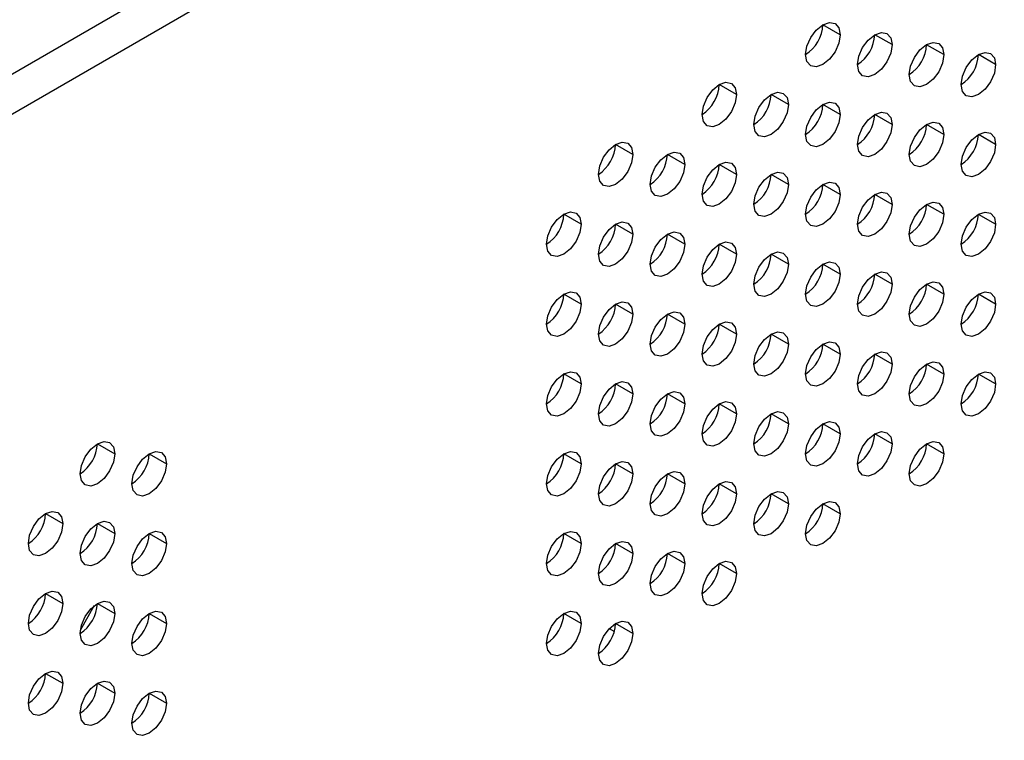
# Model space of a CAD drawing. Header units: millimetres. Extents: x 0 to 1118, y 0 to 864.
# Tile 244 of 256: x 956.4 to 961.44, y 707.84 to 711.52. Entities that reach past the tile are written whole.
import ezdxf

# ---------------------------------------------------------------- set-up
doc = ezdxf.new("R2010")
doc.units = ezdxf.units.MM

msp = doc.modelspace()

# ---------------------------------------------------------------- linework, layer by layer
at = {"color": 7, "linetype": 'Continuous', "lineweight": 25}
for p, q in [((930.3293, 696.2154), (985.7488, 728.2084)), ((930.4177, 696.0623), (985.8372, 728.0553)), ((960.6023, 711.4461), (960.5139, 711.4972)), ((960.8675, 711.3951), (960.7791, 711.4461)), ((961.1327, 711.344), (961.0443, 711.395)), ((961.3978, 711.2929), (961.3094, 711.344)), ((960.072, 711.14), (959.9836, 711.191)), ((960.3372, 711.0889), (960.2488, 711.1399)), ((960.6023, 711.0379), (960.5139, 711.0889)), ((960.8675, 710.9868), (960.7791, 711.0378)), ((961.1327, 710.9357), (961.0443, 710.9868)), ((961.3978, 710.8847), (961.3094, 710.9357)), ((959.5417, 710.8338), (959.4533, 710.8848)), ((959.8068, 710.7828), (959.7184, 710.8338)), ((960.072, 710.7317), (959.9836, 710.7827)), ((960.3372, 710.6806), (960.2488, 710.7317)), ((960.6023, 710.6296), (960.5139, 710.6806)), ((960.8675, 710.5785), (960.7791, 710.6296)), ((961.1327, 710.5275), (961.0443, 710.5785)), ((959.2765, 710.4766), (959.1881, 710.5276)), ((961.3978, 710.4764), (961.3094, 710.5274)), ((959.5417, 710.4255), (959.4533, 710.4766)), ((959.8068, 710.3745), (959.7184, 710.4255)), ((960.072, 710.3234), (959.9836, 710.3745)), ((960.3372, 710.2724), (960.2488, 710.3234)), ((960.6023, 710.2213), (960.5139, 710.2723)), ((960.8675, 710.1703), (960.7791, 710.2213)), ((961.1327, 710.1192), (961.0443, 710.1702)), ((959.2765, 710.0683), (959.1881, 710.1194)), ((961.3978, 710.0681), (961.3094, 710.1192)), ((959.5417, 710.0173), (959.4533, 710.0683)), ((959.8068, 709.9662), (959.7184, 710.0172)), ((960.072, 709.9152), (959.9836, 709.9662)), ((960.3372, 709.8641), (960.2488, 709.9151)), ((960.6023, 709.813), (960.5139, 709.8641)), ((960.8675, 709.762), (960.7791, 709.813)), ((961.1327, 709.7109), (961.0443, 709.762)), ((959.2765, 709.6601), (959.1881, 709.7111)), ((961.3978, 709.6599), (961.3094, 709.7109)), ((959.5417, 709.609), (959.4533, 709.66)), ((959.8068, 709.5579), (959.7184, 709.609)), ((960.072, 709.5069), (959.9836, 709.5579)), ((960.3372, 709.4558), (960.2488, 709.5069)), ((960.6023, 709.4048), (960.5139, 709.4558)), ((960.8675, 709.3537), (960.7791, 709.4047)), ((956.8016, 709.3541), (956.89, 709.3031)), ((961.1327, 709.3027), (961.0443, 709.3537)), ((957.0668, 709.303), (957.1552, 709.252)), ((959.2765, 709.2518), (959.1881, 709.3028)), ((959.5417, 709.2007), (959.4533, 709.2518)), ((959.8068, 709.1497), (959.7184, 709.2007)), ((960.072, 709.0986), (959.9836, 709.1496)), ((960.3372, 709.0476), (960.2488, 709.0986)), ((960.6023, 708.9965), (960.5139, 709.0475)), ((956.5365, 708.9969), (956.6249, 708.9458)), ((956.8016, 708.9458), (956.89, 708.8948)), ((957.0668, 708.8948), (957.1552, 708.8437)), ((959.2765, 708.8435), (959.1881, 708.8946)), ((959.5417, 708.7925), (959.4533, 708.8435)), ((959.8068, 708.7414), (959.7184, 708.7924)), ((960.072, 708.6904), (959.9836, 708.7414)), ((956.5365, 708.5886), (956.6249, 708.5376)), ((956.7144, 708.4014), (956.7875, 708.5281)), ((956.8016, 708.5375), (956.89, 708.4865)), ((957.0668, 708.4865), (957.1552, 708.4355)), ((959.2765, 708.4353), (959.1881, 708.4863)), ((959.5417, 708.3842), (959.4533, 708.4352)), ((959.4209, 708.4095), (959.4471, 708.3943)), ((956.5365, 708.1803), (956.6249, 708.1293)), ((956.8016, 708.1293), (956.89, 708.0782)), ((957.0668, 708.0782), (957.1552, 708.0272))]:
    msp.add_line(p, q, dxfattribs=at)
at = {"color": 7, "linetype": 'Continuous', "lineweight": 25, "flags": 128}
for points in [[(960.4256, 711.3441), (960.4323, 711.387), (960.4514, 711.4312), (960.4801, 711.4699), (960.5139, 711.4972), (960.5478, 711.5089), (960.5764, 711.5034), (960.5956, 711.4813), (960.6023, 711.4461)], [(960.6023, 711.4461), (960.5956, 711.4032), (960.5764, 711.359), (960.5478, 711.3203), (960.5139, 711.293), (960.4801, 711.2813), (960.4514, 711.2868), (960.4323, 711.3089), (960.4256, 711.3441)], [(960.6907, 711.293), (960.6974, 711.336), (960.7166, 711.3801), (960.7453, 711.4188), (960.7791, 711.4461), (960.8129, 711.4579), (960.8416, 711.4523), (960.8608, 711.4302), (960.8675, 711.3951)], [(960.8675, 711.3951), (960.8608, 711.3521), (960.8416, 711.3079), (960.8129, 711.2693), (960.7791, 711.242), (960.7453, 711.2302), (960.7166, 711.2358), (960.6974, 711.2578), (960.6907, 711.293)], [(960.9559, 711.242), (960.9626, 711.2849), (960.9818, 711.3291), (961.0104, 711.3678), (961.0443, 711.3951), (961.0781, 711.4068), (961.1068, 711.4012), (961.1259, 711.3792), (961.1327, 711.344)], [(961.1327, 711.344), (961.1259, 711.3011), (961.1068, 711.2569), (961.0781, 711.2182), (961.0443, 711.1909), (961.0104, 711.1792), (960.9818, 711.1847), (960.9626, 711.2068), (960.9559, 711.242)], [(961.221, 711.1909), (961.2278, 711.2338), (961.2469, 711.278), (961.2756, 711.3167), (961.3094, 711.344), (961.3433, 711.3557), (961.3719, 711.3502), (961.3911, 711.3281), (961.3978, 711.2929)], [(961.3978, 711.2929), (961.3911, 711.25), (961.3719, 711.2058), (961.3433, 711.1672), (961.3094, 711.1399), (961.2756, 711.1281), (961.2469, 711.1337), (961.2278, 711.1557), (961.221, 711.1909)], [(959.8952, 711.0379), (959.902, 711.0809), (959.9211, 711.125), (959.9498, 711.1637), (959.9836, 711.191), (960.0174, 711.2028), (960.0461, 711.1972), (960.0653, 711.1751), (960.072, 711.14)], [(960.072, 711.14), (960.0653, 711.097), (960.0461, 711.0529), (960.0174, 711.0142), (959.9836, 710.9869), (959.9498, 710.9751), (959.9211, 710.9807), (959.902, 711.0027), (959.8952, 711.0379)], [(960.1604, 710.9869), (960.1671, 711.0298), (960.1863, 711.074), (960.215, 711.1127), (960.2488, 711.14), (960.2826, 711.1517), (960.3113, 711.1461), (960.3304, 711.1241), (960.3372, 711.0889)], [(960.3372, 711.0889), (960.3304, 711.046), (960.3113, 711.0018), (960.2826, 710.9631), (960.2488, 710.9358), (960.215, 710.9241), (960.1863, 710.9296), (960.1671, 710.9517), (960.1604, 710.9869)], [(960.4256, 710.9358), (960.4323, 710.9787), (960.4514, 711.0229), (960.4801, 711.0616), (960.5139, 711.0889), (960.5478, 711.1007), (960.5764, 711.0951), (960.5956, 711.073), (960.6023, 711.0379)], [(960.6023, 711.0379), (960.5956, 710.9949), (960.5764, 710.9507), (960.5478, 710.9121), (960.5139, 710.8848), (960.4801, 710.873), (960.4514, 710.8786), (960.4323, 710.9006), (960.4256, 710.9358)], [(960.6907, 710.8847), (960.6974, 710.9277), (960.7166, 710.9719), (960.7453, 711.0105), (960.7791, 711.0378), (960.8129, 711.0496), (960.8416, 711.044), (960.8608, 711.022), (960.8675, 710.9868)], [(960.8675, 710.9868), (960.8608, 710.9439), (960.8416, 710.8997), (960.8129, 710.861), (960.7791, 710.8337), (960.7453, 710.8219), (960.7166, 710.8275), (960.6974, 710.8496), (960.6907, 710.8847)], [(960.9559, 710.8337), (960.9626, 710.8766), (960.9818, 710.9208), (961.0104, 710.9595), (961.0443, 710.9868), (961.0781, 710.9985), (961.1068, 710.993), (961.1259, 710.9709), (961.1327, 710.9357)], [(961.1327, 710.9357), (961.1259, 710.8928), (961.1068, 710.8486), (961.0781, 710.8099), (961.0443, 710.7826), (961.0104, 710.7709), (960.9818, 710.7765), (960.9626, 710.7985), (960.9559, 710.8337)], [(961.221, 710.7826), (961.2278, 710.8256), (961.2469, 710.8697), (961.2756, 710.9084), (961.3094, 710.9357), (961.3433, 710.9475), (961.3719, 710.9419), (961.3911, 710.9199), (961.3978, 710.8847)], [(959.3649, 710.7318), (959.3716, 710.7747), (959.3908, 710.8189), (959.4195, 710.8576), (959.4533, 710.8849), (959.4871, 710.8966), (959.5158, 710.891), (959.5349, 710.869), (959.5417, 710.8338)], [(961.3978, 710.8847), (961.3911, 710.8417), (961.3719, 710.7976), (961.3433, 710.7589), (961.3094, 710.7316), (961.2756, 710.7198), (961.2469, 710.7254), (961.2278, 710.7475), (961.221, 710.7826)], [(959.5417, 710.8338), (959.5349, 710.7909), (959.5158, 710.7467), (959.4871, 710.708), (959.4533, 710.6807), (959.4195, 710.669), (959.3908, 710.6745), (959.3716, 710.6966), (959.3649, 710.7318)], [(959.6301, 710.6807), (959.6368, 710.7237), (959.6559, 710.7678), (959.6846, 710.8065), (959.7184, 710.8338), (959.7523, 710.8456), (959.7809, 710.84), (959.8001, 710.8179), (959.8068, 710.7828)], [(959.8068, 710.7828), (959.8001, 710.7398), (959.7809, 710.6956), (959.7523, 710.657), (959.7184, 710.6297), (959.6846, 710.6179), (959.6559, 710.6235), (959.6368, 710.6455), (959.6301, 710.6807)], [(959.8952, 710.6297), (959.902, 710.6726), (959.9211, 710.7168), (959.9498, 710.7554), (959.9836, 710.7827), (960.0174, 710.7945), (960.0461, 710.7889), (960.0653, 710.7669), (960.072, 710.7317)], [(960.072, 710.7317), (960.0653, 710.6888), (960.0461, 710.6446), (960.0174, 710.6059), (959.9836, 710.5786), (959.9498, 710.5669), (959.9211, 710.5724), (959.902, 710.5945), (959.8952, 710.6297)], [(960.1604, 710.5786), (960.1671, 710.6215), (960.1863, 710.6657), (960.215, 710.7044), (960.2488, 710.7317), (960.2826, 710.7434), (960.3113, 710.7379), (960.3304, 710.7158), (960.3372, 710.6806)], [(960.3372, 710.6806), (960.3304, 710.6377), (960.3113, 710.5935), (960.2826, 710.5548), (960.2488, 710.5276), (960.215, 710.5158), (960.1863, 710.5214), (960.1671, 710.5434), (960.1604, 710.5786)], [(960.4256, 710.5275), (960.4323, 710.5705), (960.4514, 710.6147), (960.4801, 710.6533), (960.5139, 710.6806), (960.5478, 710.6924), (960.5764, 710.6868), (960.5956, 710.6648), (960.6023, 710.6296)], [(960.6023, 710.6296), (960.5956, 710.5866), (960.5764, 710.5425), (960.5478, 710.5038), (960.5139, 710.4765), (960.4801, 710.4647), (960.4514, 710.4703), (960.4323, 710.4924), (960.4256, 710.5275)], [(960.6907, 710.4765), (960.6974, 710.5194), (960.7166, 710.5636), (960.7453, 710.6023), (960.7791, 710.6296), (960.8129, 710.6413), (960.8416, 710.6358), (960.8608, 710.6137), (960.8675, 710.5785)], [(960.9559, 710.4254), (960.9626, 710.4684), (960.9818, 710.5125), (961.0104, 710.5512), (961.0443, 710.5785), (961.0781, 710.5903), (961.1068, 710.5847), (961.1259, 710.5626), (961.1327, 710.5275)], [(959.0997, 710.3746), (959.1065, 710.4175), (959.1256, 710.4617), (959.1543, 710.5004), (959.1881, 710.5276), (959.2219, 710.5394), (959.2506, 710.5338), (959.2698, 710.5118), (959.2765, 710.4766)], [(960.8675, 710.5785), (960.8608, 710.5356), (960.8416, 710.4914), (960.8129, 710.4527), (960.7791, 710.4254), (960.7453, 710.4137), (960.7166, 710.4192), (960.6974, 710.4413), (960.6907, 710.4765)], [(961.221, 710.3744), (961.2278, 710.4173), (961.2469, 710.4615), (961.2756, 710.5002), (961.3094, 710.5275), (961.3433, 710.5392), (961.3719, 710.5336), (961.3911, 710.5116), (961.3978, 710.4764)], [(959.3649, 710.3235), (959.3716, 710.3664), (959.3908, 710.4106), (959.4195, 710.4493), (959.4533, 710.4766), (959.4871, 710.4883), (959.5158, 710.4828), (959.5349, 710.4607), (959.5417, 710.4255)], [(961.1327, 710.5275), (961.1259, 710.4845), (961.1068, 710.4403), (961.0781, 710.4017), (961.0443, 710.3744), (961.0104, 710.3626), (960.9818, 710.3682), (960.9626, 710.3902), (960.9559, 710.4254)], [(959.2765, 710.4766), (959.2698, 710.4337), (959.2506, 710.3895), (959.2219, 710.3508), (959.1881, 710.3235), (959.1543, 710.3118), (959.1256, 710.3173), (959.1065, 710.3394), (959.0997, 710.3746)], [(959.6301, 710.2724), (959.6368, 710.3154), (959.6559, 710.3596), (959.6846, 710.3982), (959.7184, 710.4255), (959.7523, 710.4373), (959.7809, 710.4317), (959.8001, 710.4097), (959.8068, 710.3745)], [(961.3978, 710.4764), (961.3911, 710.4335), (961.3719, 710.3893), (961.3433, 710.3506), (961.3094, 710.3233), (961.2756, 710.3116), (961.2469, 710.3171), (961.2278, 710.3392), (961.221, 710.3744)], [(959.5417, 710.4255), (959.5349, 710.3826), (959.5158, 710.3384), (959.4871, 710.2998), (959.4533, 710.2725), (959.4195, 710.2607), (959.3908, 710.2663), (959.3716, 710.2883), (959.3649, 710.3235)], [(959.8952, 710.2214), (959.902, 710.2643), (959.9211, 710.3085), (959.9498, 710.3472), (959.9836, 710.3745), (960.0174, 710.3862), (960.0461, 710.3807), (960.0653, 710.3586), (960.072, 710.3234)], [(959.8068, 710.3745), (959.8001, 710.3315), (959.7809, 710.2874), (959.7523, 710.2487), (959.7184, 710.2214), (959.6846, 710.2096), (959.6559, 710.2152), (959.6368, 710.2373), (959.6301, 710.2724)], [(960.1604, 710.1703), (960.1671, 710.2133), (960.1863, 710.2574), (960.215, 710.2961), (960.2488, 710.3234), (960.2826, 710.3352), (960.3113, 710.3296), (960.3304, 710.3075), (960.3372, 710.2724)], [(960.072, 710.3234), (960.0653, 710.2805), (960.0461, 710.2363), (960.0174, 710.1976), (959.9836, 710.1703), (959.9498, 710.1586), (959.9211, 710.1642), (959.902, 710.1862), (959.8952, 710.2214)], [(960.4256, 710.1193), (960.4323, 710.1622), (960.4514, 710.2064), (960.4801, 710.2451), (960.5139, 710.2724), (960.5478, 710.2841), (960.5764, 710.2785), (960.5956, 710.2565), (960.6023, 710.2213)], [(960.3372, 710.2724), (960.3304, 710.2294), (960.3113, 710.1853), (960.2826, 710.1466), (960.2488, 710.1193), (960.215, 710.1075), (960.1863, 710.1131), (960.1671, 710.1351), (960.1604, 710.1703)], [(960.6907, 710.0682), (960.6974, 710.1111), (960.7166, 710.1553), (960.7453, 710.194), (960.7791, 710.2213), (960.8129, 710.2331), (960.8416, 710.2275), (960.8608, 710.2054), (960.8675, 710.1703)], [(960.6023, 710.2213), (960.5956, 710.1784), (960.5764, 710.1342), (960.5478, 710.0955), (960.5139, 710.0682), (960.4801, 710.0565), (960.4514, 710.062), (960.4323, 710.0841), (960.4256, 710.1193)], [(960.9559, 710.0171), (960.9626, 710.0601), (960.9818, 710.1043), (961.0104, 710.1429), (961.0443, 710.1702), (961.0781, 710.182), (961.1068, 710.1764), (961.1259, 710.1544), (961.1327, 710.1192)], [(959.0997, 709.9663), (959.1065, 710.0092), (959.1256, 710.0534), (959.1543, 710.0921), (959.1881, 710.1194), (959.2219, 710.1311), (959.2506, 710.1256), (959.2698, 710.1035), (959.2765, 710.0683)], [(960.8675, 710.1703), (960.8608, 710.1273), (960.8416, 710.0831), (960.8129, 710.0445), (960.7791, 710.0172), (960.7453, 710.0054), (960.7166, 710.011), (960.6974, 710.033), (960.6907, 710.0682)], [(961.221, 709.9661), (961.2278, 710.009), (961.2469, 710.0532), (961.2756, 710.0919), (961.3094, 710.1192), (961.3433, 710.1309), (961.3719, 710.1254), (961.3911, 710.1033), (961.3978, 710.0681)], [(959.3649, 709.9152), (959.3716, 709.9582), (959.3908, 710.0023), (959.4195, 710.041), (959.4533, 710.0683), (959.4871, 710.0801), (959.5158, 710.0745), (959.5349, 710.0525), (959.5417, 710.0173)], [(961.1327, 710.1192), (961.1259, 710.0763), (961.1068, 710.0321), (961.0781, 709.9934), (961.0443, 709.9661), (961.0104, 709.9543), (960.9818, 709.9599), (960.9626, 709.982), (960.9559, 710.0171)], [(959.2765, 710.0683), (959.2698, 710.0254), (959.2506, 709.9812), (959.2219, 709.9425), (959.1881, 709.9152), (959.1543, 709.9035), (959.1256, 709.9091), (959.1065, 709.9311), (959.0997, 709.9663)], [(959.6301, 709.8642), (959.6368, 709.9071), (959.6559, 709.9513), (959.6846, 709.99), (959.7184, 710.0173), (959.7523, 710.029), (959.7809, 710.0234), (959.8001, 710.0014), (959.8068, 709.9662)], [(961.3978, 710.0681), (961.3911, 710.0252), (961.3719, 709.981), (961.3433, 709.9423), (961.3094, 709.915), (961.2756, 709.9033), (961.2469, 709.9089), (961.2278, 709.9309), (961.221, 709.9661)], [(959.5417, 710.0173), (959.5349, 709.9743), (959.5158, 709.9302), (959.4871, 709.8915), (959.4533, 709.8642), (959.4195, 709.8524), (959.3908, 709.858), (959.3716, 709.8801), (959.3649, 709.9152)], [(959.8952, 709.8131), (959.902, 709.8561), (959.9211, 709.9002), (959.9498, 709.9389), (959.9836, 709.9662), (960.0174, 709.978), (960.0461, 709.9724), (960.0653, 709.9503), (960.072, 709.9152)], [(959.8068, 709.9662), (959.8001, 709.9233), (959.7809, 709.8791), (959.7523, 709.8404), (959.7184, 709.8131), (959.6846, 709.8014), (959.6559, 709.8069), (959.6368, 709.829), (959.6301, 709.8642)], [(960.1604, 709.7621), (960.1671, 709.805), (960.1863, 709.8492), (960.215, 709.8878), (960.2488, 709.9151), (960.2826, 709.9269), (960.3113, 709.9213), (960.3304, 709.8993), (960.3372, 709.8641)], [(960.072, 709.9152), (960.0653, 709.8722), (960.0461, 709.828), (960.0174, 709.7894), (959.9836, 709.7621), (959.9498, 709.7503), (959.9211, 709.7559), (959.902, 709.7779), (959.8952, 709.8131)], [(960.4256, 709.711), (960.4323, 709.7539), (960.4514, 709.7981), (960.4801, 709.8368), (960.5139, 709.8641), (960.5478, 709.8758), (960.5764, 709.8703), (960.5956, 709.8482), (960.6023, 709.813)], [(960.3372, 709.8641), (960.3304, 709.8212), (960.3113, 709.777), (960.2826, 709.7383), (960.2488, 709.711), (960.215, 709.6993), (960.1863, 709.7048), (960.1671, 709.7269), (960.1604, 709.7621)], [(960.6907, 709.6599), (960.6974, 709.7029), (960.7166, 709.7471), (960.7453, 709.7857), (960.7791, 709.813), (960.8129, 709.8248), (960.8416, 709.8192), (960.8608, 709.7972), (960.8675, 709.762)], [(960.6023, 709.813), (960.5956, 709.7701), (960.5764, 709.7259), (960.5478, 709.6872), (960.5139, 709.66), (960.4801, 709.6482), (960.4514, 709.6538), (960.4323, 709.6758), (960.4256, 709.711)], [(960.9559, 709.6089), (960.9626, 709.6518), (960.9818, 709.696), (961.0104, 709.7347), (961.0443, 709.762), (961.0781, 709.7737), (961.1068, 709.7682), (961.1259, 709.7461), (961.1327, 709.7109)], [(959.0997, 709.558), (959.1065, 709.601), (959.1256, 709.6451), (959.1543, 709.6838), (959.1881, 709.7111), (959.2219, 709.7229), (959.2506, 709.7173), (959.2698, 709.6952), (959.2765, 709.6601)], [(960.8675, 709.762), (960.8608, 709.719), (960.8416, 709.6749), (960.8129, 709.6362), (960.7791, 709.6089), (960.7453, 709.5971), (960.7166, 709.6027), (960.6974, 709.6248), (960.6907, 709.6599)], [(961.221, 709.5578), (961.2278, 709.6008), (961.2469, 709.6449), (961.2756, 709.6836), (961.3094, 709.7109), (961.3433, 709.7227), (961.3719, 709.7171), (961.3911, 709.695), (961.3978, 709.6599)], [(961.1327, 709.7109), (961.1259, 709.668), (961.1068, 709.6238), (961.0781, 709.5851), (961.0443, 709.5578), (961.0104, 709.5461), (960.9818, 709.5516), (960.9626, 709.5737), (960.9559, 709.6089)], [(959.2765, 709.6601), (959.2698, 709.6171), (959.2506, 709.5729), (959.2219, 709.5343), (959.1881, 709.507), (959.1543, 709.4952), (959.1256, 709.5008), (959.1065, 709.5228), (959.0997, 709.558)], [(959.3649, 709.507), (959.3716, 709.5499), (959.3908, 709.5941), (959.4195, 709.6328), (959.4533, 709.6601), (959.4871, 709.6718), (959.5158, 709.6662), (959.5349, 709.6442), (959.5417, 709.609)], [(961.3978, 709.6599), (961.3911, 709.6169), (961.3719, 709.5728), (961.3433, 709.5341), (961.3094, 709.5068), (961.2756, 709.495), (961.2469, 709.5006), (961.2278, 709.5226), (961.221, 709.5578)], [(959.5417, 709.609), (959.5349, 709.5661), (959.5158, 709.5219), (959.4871, 709.4832), (959.4533, 709.4559), (959.4195, 709.4442), (959.3908, 709.4497), (959.3716, 709.4718), (959.3649, 709.507)], [(959.6301, 709.4559), (959.6368, 709.4988), (959.6559, 709.543), (959.6846, 709.5817), (959.7184, 709.609), (959.7523, 709.6207), (959.7809, 709.6152), (959.8001, 709.5931), (959.8068, 709.5579)], [(959.8068, 709.5579), (959.8001, 709.515), (959.7809, 709.4708), (959.7523, 709.4322), (959.7184, 709.4049), (959.6846, 709.3931), (959.6559, 709.3987), (959.6368, 709.4207), (959.6301, 709.4559)], [(959.8952, 709.4048), (959.902, 709.4478), (959.9211, 709.492), (959.9498, 709.5306), (959.9836, 709.5579), (960.0174, 709.5697), (960.0461, 709.5641), (960.0653, 709.5421), (960.072, 709.5069)], [(960.072, 709.5069), (960.0653, 709.4639), (960.0461, 709.4198), (960.0174, 709.3811), (959.9836, 709.3538), (959.9498, 709.342), (959.9211, 709.3476), (959.902, 709.3697), (959.8952, 709.4048)], [(960.1604, 709.3538), (960.1671, 709.3967), (960.1863, 709.4409), (960.215, 709.4796), (960.2488, 709.5069), (960.2826, 709.5186), (960.3113, 709.5131), (960.3304, 709.491), (960.3372, 709.4558)], [(960.3372, 709.4558), (960.3304, 709.4129), (960.3113, 709.3687), (960.2826, 709.33), (960.2488, 709.3027), (960.215, 709.291), (960.1863, 709.2966), (960.1671, 709.3186), (960.1604, 709.3538)], [(960.4256, 709.3027), (960.4323, 709.3457), (960.4514, 709.3898), (960.4801, 709.4285), (960.5139, 709.4558), (960.5478, 709.4676), (960.5764, 709.462), (960.5956, 709.4399), (960.6023, 709.4048)], [(960.6023, 709.4048), (960.5956, 709.3618), (960.5764, 709.3177), (960.5478, 709.279), (960.5139, 709.2517), (960.4801, 709.2399), (960.4514, 709.2455), (960.4323, 709.2675), (960.4256, 709.3027)], [(960.6907, 709.2517), (960.6974, 709.2946), (960.7166, 709.3388), (960.7453, 709.3775), (960.7791, 709.4048), (960.8129, 709.4165), (960.8416, 709.4109), (960.8608, 709.3889), (960.8675, 709.3537)], [(956.7132, 709.201), (956.72, 709.2439), (956.7391, 709.2881), (956.7678, 709.3268), (956.8016, 709.3541), (956.8355, 709.3659), (956.8641, 709.3603), (956.8833, 709.3382), (956.89, 709.3031)], [(960.8675, 709.3537), (960.8608, 709.3108), (960.8416, 709.2666), (960.8129, 709.2279), (960.7791, 709.2006), (960.7453, 709.1889), (960.7166, 709.1944), (960.6974, 709.2165), (960.6907, 709.2517)], [(960.9559, 709.2006), (960.9626, 709.2435), (960.9818, 709.2877), (961.0104, 709.3264), (961.0443, 709.3537), (961.0781, 709.3655), (961.1068, 709.3599), (961.1259, 709.3378), (961.1327, 709.3027)], [(956.89, 709.3031), (956.8833, 709.2601), (956.8641, 709.2159), (956.8355, 709.1773), (956.8016, 709.15), (956.7678, 709.1382), (956.7391, 709.1438), (956.72, 709.1658), (956.7132, 709.201)], [(956.9784, 709.1499), (956.9851, 709.1929), (957.0043, 709.2371), (957.033, 709.2757), (957.0668, 709.303), (957.1006, 709.3148), (957.1293, 709.3092), (957.1485, 709.2872), (957.1552, 709.252)], [(959.0997, 709.1497), (959.1065, 709.1927), (959.1256, 709.2369), (959.1543, 709.2755), (959.1881, 709.3028), (959.2219, 709.3146), (959.2506, 709.309), (959.2698, 709.287), (959.2765, 709.2518)], [(961.1327, 709.3027), (961.1259, 709.2597), (961.1068, 709.2155), (961.0781, 709.1769), (961.0443, 709.1496), (961.0104, 709.1378), (960.9818, 709.1434), (960.9626, 709.1654), (960.9559, 709.2006)], [(957.1552, 709.252), (957.1485, 709.2091), (957.1293, 709.1649), (957.1006, 709.1262), (957.0668, 709.0989), (957.033, 709.0871), (957.0043, 709.0927), (956.9851, 709.1148), (956.9784, 709.1499)], [(959.2765, 709.2518), (959.2698, 709.2089), (959.2506, 709.1647), (959.2219, 709.126), (959.1881, 709.0987), (959.1543, 709.0869), (959.1256, 709.0925), (959.1065, 709.1146), (959.0997, 709.1497)], [(959.3649, 709.0987), (959.3716, 709.1416), (959.3908, 709.1858), (959.4195, 709.2245), (959.4533, 709.2518), (959.4871, 709.2635), (959.5158, 709.258), (959.5349, 709.2359), (959.5417, 709.2007)], [(959.5417, 709.2007), (959.5349, 709.1578), (959.5158, 709.1136), (959.4871, 709.0749), (959.4533, 709.0476), (959.4195, 709.0359), (959.3908, 709.0415), (959.3716, 709.0635), (959.3649, 709.0987)], [(959.6301, 709.0476), (959.6368, 709.0906), (959.6559, 709.1347), (959.6846, 709.1734), (959.7184, 709.2007), (959.7523, 709.2125), (959.7809, 709.2069), (959.8001, 709.1849), (959.8068, 709.1497)], [(959.8068, 709.1497), (959.8001, 709.1067), (959.7809, 709.0626), (959.7523, 709.0239), (959.7184, 708.9966), (959.6846, 708.9848), (959.6559, 708.9904), (959.6368, 709.0125), (959.6301, 709.0476)], [(959.8952, 708.9966), (959.902, 709.0395), (959.9211, 709.0837), (959.9498, 709.1224), (959.9836, 709.1497), (960.0174, 709.1614), (960.0461, 709.1558), (960.0653, 709.1338), (960.072, 709.0986)], [(960.072, 709.0986), (960.0653, 709.0557), (960.0461, 709.0115), (960.0174, 708.9728), (959.9836, 708.9455), (959.9498, 708.9338), (959.9211, 708.9393), (959.902, 708.9614), (959.8952, 708.9966)], [(960.1604, 708.9455), (960.1671, 708.9885), (960.1863, 709.0326), (960.215, 709.0713), (960.2488, 709.0986), (960.2826, 709.1104), (960.3113, 709.1048), (960.3304, 709.0827), (960.3372, 709.0476)], [(960.3372, 709.0476), (960.3304, 709.0046), (960.3113, 708.9604), (960.2826, 708.9218), (960.2488, 708.8945), (960.215, 708.8827), (960.1863, 708.8883), (960.1671, 708.9103), (960.1604, 708.9455)], [(960.4256, 708.8945), (960.4323, 708.9374), (960.4514, 708.9816), (960.4801, 709.0202), (960.5139, 709.0475), (960.5478, 709.0593), (960.5764, 709.0537), (960.5956, 709.0317), (960.6023, 708.9965)], [(956.4481, 708.8438), (956.4548, 708.8867), (956.474, 708.9309), (956.5026, 708.9696), (956.5365, 708.9969), (956.5703, 709.0086), (956.599, 709.0031), (956.6181, 708.981), (956.6249, 708.9458)], [(960.6023, 708.9965), (960.5956, 708.9536), (960.5764, 708.9094), (960.5478, 708.8707), (960.5139, 708.8434), (960.4801, 708.8317), (960.4514, 708.8372), (960.4323, 708.8593), (960.4256, 708.8945)], [(956.6249, 708.9458), (956.6181, 708.9029), (956.599, 708.8587), (956.5703, 708.82), (956.5365, 708.7927), (956.5026, 708.781), (956.474, 708.7866), (956.4548, 708.8086), (956.4481, 708.8438)], [(956.7132, 708.7927), (956.72, 708.8357), (956.7391, 708.8799), (956.7678, 708.9185), (956.8016, 708.9458), (956.8355, 708.9576), (956.8641, 708.952), (956.8833, 708.93), (956.89, 708.8948)], [(956.89, 708.8948), (956.8833, 708.8518), (956.8641, 708.8077), (956.8355, 708.769), (956.8016, 708.7417), (956.7678, 708.7299), (956.7391, 708.7355), (956.72, 708.7576), (956.7132, 708.7927)], [(956.9784, 708.7417), (956.9851, 708.7846), (957.0043, 708.8288), (957.033, 708.8675), (957.0668, 708.8948), (957.1006, 708.9065), (957.1293, 708.901), (957.1485, 708.8789), (957.1552, 708.8437)], [(959.0997, 708.7415), (959.1065, 708.7844), (959.1256, 708.8286), (959.1543, 708.8673), (959.1881, 708.8946), (959.2219, 708.9063), (959.2506, 708.9008), (959.2698, 708.8787), (959.2765, 708.8435)], [(957.1552, 708.8437), (957.1485, 708.8008), (957.1293, 708.7566), (957.1006, 708.7179), (957.0668, 708.6906), (957.033, 708.6789), (957.0043, 708.6844), (956.9851, 708.7065), (956.9784, 708.7417)], [(959.2765, 708.8435), (959.2698, 708.8006), (959.2506, 708.7564), (959.2219, 708.7177), (959.1881, 708.6904), (959.1543, 708.6787), (959.1256, 708.6842), (959.1065, 708.7063), (959.0997, 708.7415)], [(959.3649, 708.6904), (959.3716, 708.7334), (959.3908, 708.7775), (959.4195, 708.8162), (959.4533, 708.8435), (959.4871, 708.8553), (959.5158, 708.8497), (959.5349, 708.8276), (959.5417, 708.7925)], [(959.5417, 708.7925), (959.5349, 708.7495), (959.5158, 708.7053), (959.4871, 708.6667), (959.4533, 708.6394), (959.4195, 708.6276), (959.3908, 708.6332), (959.3716, 708.6552), (959.3649, 708.6904)], [(959.6301, 708.6394), (959.6368, 708.6823), (959.6559, 708.7265), (959.6846, 708.7652), (959.7184, 708.7925), (959.7523, 708.8042), (959.7809, 708.7986), (959.8001, 708.7766), (959.8068, 708.7414)], [(959.8068, 708.7414), (959.8001, 708.6985), (959.7809, 708.6543), (959.7523, 708.6156), (959.7184, 708.5883), (959.6846, 708.5766), (959.6559, 708.5821), (959.6368, 708.6042), (959.6301, 708.6394)], [(959.8952, 708.5883), (959.902, 708.6312), (959.9211, 708.6754), (959.9498, 708.7141), (959.9836, 708.7414), (960.0174, 708.7531), (960.0461, 708.7476), (960.0653, 708.7255), (960.072, 708.6904)], [(960.072, 708.6904), (960.0653, 708.6474), (960.0461, 708.6032), (960.0174, 708.5646), (959.9836, 708.5373), (959.9498, 708.5255), (959.9211, 708.5311), (959.902, 708.5531), (959.8952, 708.5883)], [(956.4481, 708.4355), (956.4548, 708.4785), (956.474, 708.5226), (956.5026, 708.5613), (956.5365, 708.5886), (956.5703, 708.6004), (956.599, 708.5948), (956.6181, 708.5727), (956.6249, 708.5376)], [(956.6249, 708.5376), (956.6181, 708.4946), (956.599, 708.4505), (956.5703, 708.4118), (956.5365, 708.3845), (956.5026, 708.3727), (956.474, 708.3783), (956.4548, 708.4003), (956.4481, 708.4355)], [(956.7132, 708.3845), (956.72, 708.4274), (956.7391, 708.4716), (956.7678, 708.5103), (956.8016, 708.5376), (956.8355, 708.5493), (956.8641, 708.5437), (956.8833, 708.5217), (956.89, 708.4865)], [(956.89, 708.4865), (956.8833, 708.4436), (956.8641, 708.3994), (956.8355, 708.3607), (956.8016, 708.3334), (956.7678, 708.3217), (956.7391, 708.3272), (956.72, 708.3493), (956.7132, 708.3845)], [(956.9784, 708.3334), (956.9851, 708.3763), (957.0043, 708.4205), (957.033, 708.4592), (957.0668, 708.4865), (957.1006, 708.4983), (957.1293, 708.4927), (957.1485, 708.4706), (957.1552, 708.4355)], [(959.0997, 708.3332), (959.1065, 708.3761), (959.1256, 708.4203), (959.1543, 708.459), (959.1881, 708.4863), (959.2219, 708.4981), (959.2506, 708.4925), (959.2698, 708.4704), (959.2765, 708.4353)], [(957.1552, 708.4355), (957.1485, 708.3925), (957.1293, 708.3483), (957.1006, 708.3097), (957.0668, 708.2824), (957.033, 708.2706), (957.0043, 708.2762), (956.9851, 708.2982), (956.9784, 708.3334)], [(959.2765, 708.4353), (959.2698, 708.3923), (959.2506, 708.3481), (959.2219, 708.3095), (959.1881, 708.2822), (959.1543, 708.2704), (959.1256, 708.276), (959.1065, 708.298), (959.0997, 708.3332)], [(959.3649, 708.2821), (959.3716, 708.3251), (959.3908, 708.3693), (959.4195, 708.4079), (959.4533, 708.4352), (959.4871, 708.447), (959.5158, 708.4414), (959.5349, 708.4194), (959.5417, 708.3842)], [(959.5417, 708.3842), (959.5349, 708.3413), (959.5158, 708.2971), (959.4871, 708.2584), (959.4533, 708.2311), (959.4195, 708.2193), (959.3908, 708.2249), (959.3716, 708.247), (959.3649, 708.2821)], [(956.4481, 708.0273), (956.4548, 708.0702), (956.474, 708.1144), (956.5026, 708.153), (956.5365, 708.1803), (956.5703, 708.1921), (956.599, 708.1865), (956.6181, 708.1645), (956.6249, 708.1293)], [(956.6249, 708.1293), (956.6181, 708.0864), (956.599, 708.0422), (956.5703, 708.0035), (956.5365, 707.9762), (956.5026, 707.9645), (956.474, 707.97), (956.4548, 707.9921), (956.4481, 708.0273)], [(956.7132, 707.9762), (956.72, 708.0191), (956.7391, 708.0633), (956.7678, 708.102), (956.8016, 708.1293), (956.8355, 708.141), (956.8641, 708.1355), (956.8833, 708.1134), (956.89, 708.0782)], [(956.89, 708.0782), (956.8833, 708.0353), (956.8641, 707.9911), (956.8355, 707.9524), (956.8016, 707.9251), (956.7678, 707.9134), (956.7391, 707.919), (956.72, 707.941), (956.7132, 707.9762)], [(956.9784, 707.9251), (956.9851, 707.9681), (957.0043, 708.0123), (957.033, 708.0509), (957.0668, 708.0782), (957.1006, 708.09), (957.1293, 708.0844), (957.1485, 708.0624), (957.1552, 708.0272)], [(957.1552, 708.0272), (957.1485, 707.9842), (957.1293, 707.9401), (957.1006, 707.9014), (957.0668, 707.8741), (957.033, 707.8623), (957.0043, 707.8679), (956.9851, 707.89), (956.9784, 707.9251)]]:
    msp.add_lwpolyline(points, dxfattribs=at)
at = {"color": 7, "linetype": 'Continuous', "lineweight": 25}
for centre in [(960.322, 711.5059), (960.5872, 711.4548), (960.8524, 711.4038), (961.1175, 711.3527), (959.7917, 711.1997), (960.0569, 711.1487), (960.322, 711.0976), (960.5872, 711.0466), (960.8524, 710.9955), (961.1175, 710.9444), (959.2614, 710.8936), (959.5265, 710.8425), (959.7917, 710.7915), (960.0569, 710.7404), (960.322, 710.6893), (960.5872, 710.6383), (960.8524, 710.5872), (958.9962, 710.5364), (961.1175, 710.5362), (959.2614, 710.4853), (959.5265, 710.4342), (959.7917, 710.3832), (960.0569, 710.3321), (960.322, 710.2811), (960.5872, 710.23), (960.8524, 710.179), (958.9962, 710.1281), (961.1175, 710.1279), (959.2614, 710.077), (959.5265, 710.026), (959.7917, 709.9749), (960.0569, 709.9239), (960.322, 709.8728), (960.5872, 709.8217), (960.8524, 709.7707), (958.9962, 709.7198), (961.1175, 709.7196), (959.2614, 709.6688), (959.5265, 709.6177), (959.7917, 709.5666), (960.0569, 709.5156), (960.322, 709.4645), (960.5872, 709.4135), (956.6097, 709.3628), (960.8524, 709.3624), (956.8749, 709.3118), (958.9962, 709.3116), (959.2614, 709.2605), (959.5265, 709.2094), (959.7917, 709.1584), (960.0569, 709.1073), (960.322, 709.0563), (956.3446, 709.0056), (956.6097, 708.9545), (956.8749, 708.9035), (958.9962, 708.9033), (959.2614, 708.8522), (959.5265, 708.8012), (959.7917, 708.7501), (956.3446, 708.5973), (956.6097, 708.5463), (956.8749, 708.4952), (958.9962, 708.495), (959.2614, 708.444), (956.3446, 708.1891), (956.6097, 708.138), (956.8749, 708.0869)]:
    msp.add_arc(centre, 0.1921, 302.6055, 357.3945, dxfattribs=at)

doc.saveas('drawing.dxf')
